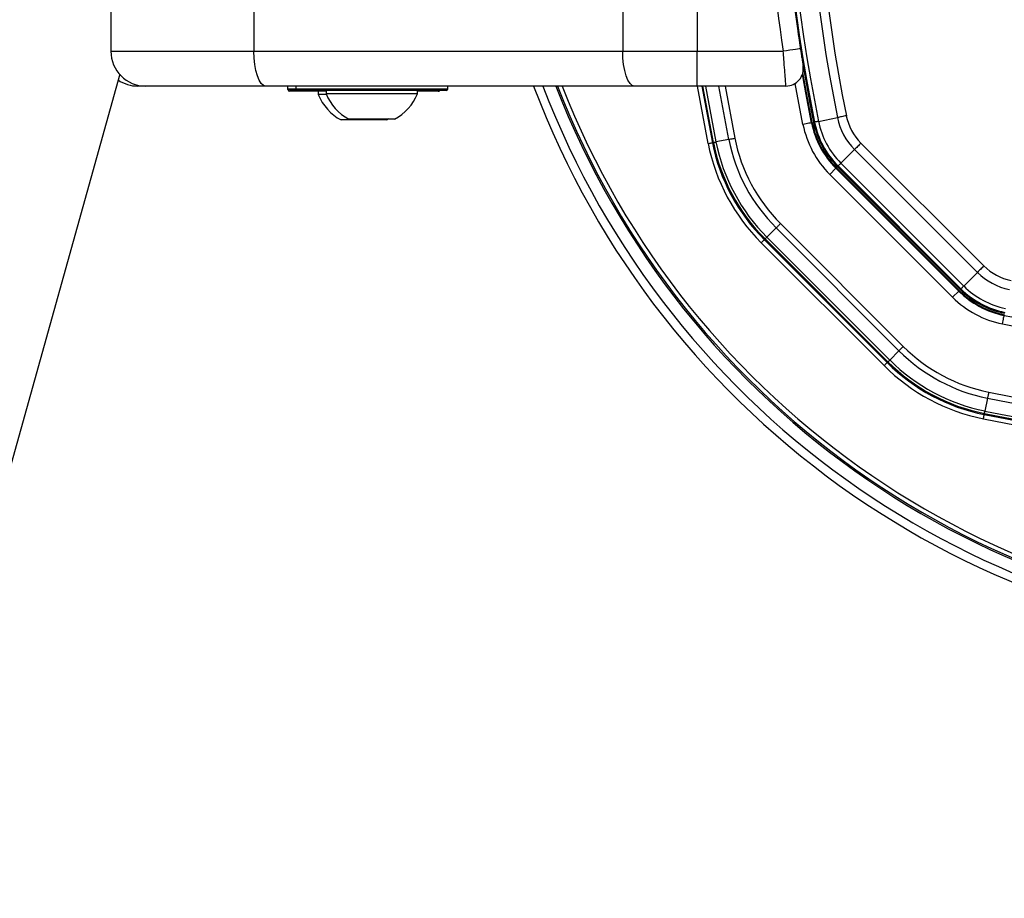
# Paper-space layout '4M DUO In Ground Anchor' of a CAD drawing. Header units: millimetres. Extents: x 20 to 26560, y 40 to 17993.
# Tile 55 of 89: x 8793 to 9020, y 13007 to 13209. Entities that reach past the tile are written whole.
import ezdxf

# ---------------------------------------------------------------- set-up
doc = ezdxf.new("R2010")
doc.units = ezdxf.units.MM

psp = doc.layouts.new('4M DUO In Ground Anchor')

# ---------------------------------------------------------------- linework, layer by layer
at = {"color": 7, "linetype": 'Continuous', "lineweight": 25, "ltscale": 2}
for p, q in [((8814.08, 13211.93), (8814.08, 13201.93)), ((8846.98, 13211.93), (8846.98, 13201.93)), ((8931.79, 13211.93), (8931.79, 13201.93)), ((8948.89, 13212.37), (8948.89, 13201.93)), ((8972.08, 13206.46), (8972.66, 13202.54)), ((8814.08, 13201.93), (8846.98, 13201.93)), ((8846.98, 13201.93), (8931.79, 13201.93)), ((8931.79, 13201.93), (8948.89, 13201.93)), ((8948.89, 13193.93), (8948.89, 13201.93)), ((8948.89, 13201.93), (8968.71, 13201.93)), ((8816.15, 13196.65), (8047.56, 10446.52)), ((8822.08, 13193.93), (8820.28, 13193.93)), ((8849.71, 13193.93), (8822.08, 13193.93)), ((8934.53, 13193.93), (8849.71, 13193.93)), ((8854.78, 13193.13), (8854.78, 13193.93)), ((8856.58, 13193.93), (8856.58, 13193.33)), ((8856.58, 13193.93), (8856.58, 13193.33)), ((8891.18, 13192.93), (8856.98, 13192.93)), ((8863.58, 13192.93), (8863.58, 13192.17)), ((8884.58, 13192.17), (8884.58, 13192.93)), ((8891.58, 13193.33), (8891.58, 13193.93)), ((8891.58, 13193.33), (8891.58, 13193.93)), ((8948.89, 13193.93), (8934.53, 13193.93)), ((8969.34, 13193.93), (8948.89, 13193.93)), ((8950.01, 13193.93), (8952.42, 13180.91)), ((8863.58, 13192.73), (8855.18, 13192.73)), ((8861.78, 13192.73), (8861.78, 13191.97)), ((8863.66, 13191.97), (8861.78, 13191.97)), ((8884.58, 13192.17), (8863.58, 13192.17)), ((8889.38, 13192.73), (8884.58, 13192.73)), ((8877.53, 13186.13), (8867.03, 13186.13)), ((8879.33, 13186.33), (8868.83, 13186.33)), ((8877.53, 13186.13), (8878.08, 13186.44)), ((8976.82, 13185.82), (8981.18, 13186.69)), ((8975.39, 13185.53), (8975.21, 13185.49)), ((8975.93, 13185.64), (8975.71, 13185.59)), ((8956.18, 13181.67), (8953.23, 13181.08)), ((8952.66, 13180.96), (8952.42, 13180.91)), ((8981.98, 13176.2), (8985.12, 13179.34)), ((9013.37, 13151.09), (8985.12, 13179.34)), ((8986.59, 13180.82), (9014.84, 13152.57)), ((8980.82, 13175.04), (8979.4, 13173.62)), ((8980.94, 13175.16), (8980.82, 13175.04)), ((9009.07, 13146.79), (8980.82, 13175.04)), ((9009.19, 13146.91), (8980.94, 13175.16)), ((8981.33, 13175.55), (8981.17, 13175.39)), ((8981.17, 13175.39), (9009.42, 13147.14)), ((9009.58, 13147.3), (8981.33, 13175.55)), ((8981.98, 13176.2), (9010.23, 13147.95)), ((8979.4, 13173.62), (9007.65, 13145.37)), ((8967.09, 13161.31), (8964.96, 13159.18)), ((8967.09, 13161.31), (8995.33, 13133.06)), ((8996.33, 13134.06), (8968.09, 13162.31)), ((8993.21, 13130.93), (8964.96, 13159.18)), ((8963.67, 13157.89), (8991.92, 13129.64)), ((8964.55, 13158.77), (8964.37, 13158.59)), ((8992.62, 13130.35), (8964.37, 13158.59)), ((8964.55, 13158.77), (8992.8, 13130.52)), ((9010.23, 13147.95), (9013.37, 13151.09)), ((9009.07, 13146.79), (9007.65, 13145.37)), ((9009.19, 13146.91), (9009.07, 13146.79)), ((9009.58, 13147.3), (9009.42, 13147.14)), ((9019.56, 13141.36), (9019.52, 13141.19)), ((8995.33, 13133.06), (8993.21, 13130.93)), ((8992.8, 13130.52), (8992.62, 13130.35)), ((9015.7, 13122.15), (9015.1, 13119.2)), ((9014.99, 13118.63), (9014.94, 13118.39))]:
    psp.add_line(p, q, dxfattribs=at)
at = {"color": 8, "linetype": 'Continuous', "lineweight": 25, "ltscale": 2}
for p, q in [((8854.78, 13193.33), (8856.58, 13193.33)), ((8854.78, 13193.13), (8856.63, 13193.13)), ((8856.58, 13193.33), (8891.58, 13193.33)), ((8951.44, 13180.71), (8949, 13193.93)), ((8952.66, 13180.96), (8950.26, 13193.93)), ((8950.85, 13193.93), (8953.23, 13181.08)), ((8956.18, 13181.67), (8953.9, 13193.93)), ((8955.33, 13193.93), (8957.56, 13181.95)), ((8973.25, 13185.1), (8971.47, 13194.55))]:
    psp.add_line(p, q, dxfattribs=at)
at = {"color": 7, "linetype": 'Continuous', "lineweight": 25, "ltscale": 2, "flags": 128}
for points in [[(8972.66, 13202.54), (8972.59, 13202.53), (8972.36, 13202.49), (8972, 13202.44), (8971.51, 13202.36), (8970.91, 13202.27), (8970.22, 13202.16), (8969.48, 13202.05), (8968.71, 13201.93)], [(8849.71, 13193.93), (8849.18, 13194.09), (8848.67, 13194.54), (8848.19, 13195.28), (8847.78, 13196.28), (8847.44, 13197.49), (8847.19, 13198.87), (8847.03, 13200.37), (8846.98, 13201.93)], [(8934.53, 13193.93), (8934, 13194.09), (8933.48, 13194.54), (8933.01, 13195.28), (8932.59, 13196.28), (8932.25, 13197.49), (8932, 13198.87), (8931.85, 13200.37), (8931.79, 13201.93)], [(8975.21, 13185.49), (8973.89, 13192.41), (8973.13, 13196.66)], [(8975.39, 13185.53), (8974.07, 13192.39), (8973.24, 13197.05)], [(8983.23, 13187.11), (8982.94, 13187.05), (8982.66, 13186.99), (8982.39, 13186.94), (8982.12, 13186.88), (8981.87, 13186.83), (8981.62, 13186.78), (8981.39, 13186.74), (8981.18, 13186.69)], [(8975.21, 13185.49), (8975.17, 13185.49), (8975.06, 13185.46), (8974.87, 13185.43), (8974.63, 13185.38), (8974.33, 13185.32), (8974, 13185.25), (8973.63, 13185.18), (8973.25, 13185.1)], [(8976.82, 13185.82), (8976.63, 13185.78), (8976.45, 13185.74), (8976.3, 13185.71), (8976.17, 13185.69), (8976.07, 13185.67), (8975.99, 13185.65), (8975.94, 13185.64), (8975.93, 13185.64)], [(8956.18, 13181.67), (8956.32, 13181.7), (8956.47, 13181.73), (8956.64, 13181.76), (8956.81, 13181.79), (8956.99, 13181.83), (8957.18, 13181.87), (8957.37, 13181.91), (8957.56, 13181.95)], [(8951.44, 13180.71), (8951.62, 13180.75), (8951.8, 13180.79), (8951.97, 13180.82), (8952.12, 13180.85), (8952.24, 13180.88), (8952.33, 13180.89), (8952.39, 13180.91), (8952.42, 13180.91)], [(8952.66, 13180.96), (8952.67, 13180.96), (8952.71, 13180.97), (8952.76, 13180.98), (8952.82, 13180.99), (8952.9, 13181.01), (8953, 13181.03), (8953.11, 13181.05), (8953.23, 13181.08)], [(8986.59, 13180.82), (8986.39, 13180.61), (8986.19, 13180.41), (8985.99, 13180.21), (8985.8, 13180.02), (8985.62, 13179.84), (8985.44, 13179.66), (8985.27, 13179.5), (8985.12, 13179.34)], [(8981.98, 13176.2), (8981.83, 13176.06), (8981.71, 13175.93), (8981.6, 13175.82), (8981.51, 13175.73), (8981.43, 13175.65), (8981.38, 13175.6), (8981.34, 13175.56), (8981.33, 13175.55)], [(8967.09, 13161.31), (8967.19, 13161.41), (8967.3, 13161.52), (8967.42, 13161.64), (8967.54, 13161.77), (8967.67, 13161.9), (8967.81, 13162.03), (8967.95, 13162.17), (8968.09, 13162.31)], [(8964.55, 13158.77), (8964.56, 13158.78), (8964.58, 13158.8), (8964.62, 13158.84), (8964.67, 13158.89), (8964.72, 13158.95), (8964.79, 13159.01), (8964.87, 13159.09), (8964.96, 13159.18)], [(8963.67, 13157.89), (8963.8, 13158.02), (8963.93, 13158.15), (8964.05, 13158.27), (8964.16, 13158.38), (8964.25, 13158.47), (8964.31, 13158.53), (8964.36, 13158.58), (8964.37, 13158.59)], [(9014.84, 13152.57), (9014.64, 13152.36), (9014.44, 13152.16), (9014.24, 13151.96), (9014.05, 13151.77), (9013.86, 13151.59), (9013.69, 13151.41), (9013.52, 13151.25), (9013.37, 13151.09)], [(9010.23, 13147.95), (9010.08, 13147.81), (9009.96, 13147.68), (9009.85, 13147.57), (9009.75, 13147.48), (9009.68, 13147.4), (9009.63, 13147.35), (9009.59, 13147.32), (9009.58, 13147.3)], [(9019.13, 13139.23), (9019.2, 13139.6), (9019.28, 13139.97), (9019.35, 13140.3), (9019.41, 13140.6), (9019.45, 13140.84), (9019.49, 13141.03), (9019.51, 13141.14), (9019.52, 13141.19)], [(8996.33, 13134.06), (8996.2, 13133.92), (8996.06, 13133.78), (8995.92, 13133.65), (8995.79, 13133.52), (8995.67, 13133.39), (8995.55, 13133.27), (8995.44, 13133.16), (8995.33, 13133.06)], [(8991.92, 13129.64), (8992.05, 13129.77), (8992.18, 13129.9), (8992.3, 13130.02), (8992.41, 13130.13), (8992.5, 13130.22), (8992.56, 13130.28), (8992.61, 13130.33), (8992.62, 13130.35)], [(8992.8, 13130.52), (8992.81, 13130.53), (8992.83, 13130.55), (8992.87, 13130.59), (8992.92, 13130.64), (8992.97, 13130.7), (8993.04, 13130.77), (8993.12, 13130.84), (8993.21, 13130.93)], [(9015.97, 13123.53), (9015.94, 13123.34), (9015.9, 13123.15), (9015.86, 13122.96), (9015.82, 13122.78), (9015.79, 13122.61), (9015.76, 13122.44), (9015.72, 13122.29), (9015.7, 13122.15)], [(9014.74, 13117.41), (9014.78, 13117.59), (9014.82, 13117.78), (9014.85, 13117.94), (9014.88, 13118.09), (9014.9, 13118.21), (9014.92, 13118.3), (9014.93, 13118.36), (9014.94, 13118.39)], [(9014.99, 13118.63), (9014.99, 13118.65), (9015, 13118.68), (9015.01, 13118.73), (9015.02, 13118.79), (9015.04, 13118.87), (9015.06, 13118.97), (9015.08, 13119.08), (9015.1, 13119.2)]]:
    psp.add_lwpolyline(points, dxfattribs=at)
at = {"color": 7, "linetype": 'Continuous', "lineweight": 25, "ltscale": 4}
for centre, radius, start, end in [((9367.86, 13264.43), 399.78, 168.6328, 191.3672), ((9367.86, 13264.43), 398.86, 168.6328, 191.3672), ((9367.86, 13264.43), 394.42, 168.6328, 191.3672), ((9367.86, 13264.43), 392.33, 168.6328, 191.3672), ((9367.86, 13264.43), 400, 181.3385, 191.3672), ((9368.06, 13263.07), 404, 182.9276, 188.7036), ((9367.86, 13264.43), 400, 184.1474, 191.3672), ((8822.08, 13201.93), 8, 180, 270), ((8969.34, 13197.93), 4, 270, 9.2779), ((8820.28, 13201.93), 8, 235.3968, 270), ((8855.18, 13193.13), 0.4, 180, 270), ((8856.98, 13193.33), 0.4, 180, 270), ((8889.38, 13193.13), 0.4, 270, 330), ((8891.18, 13193.33), 0.4, 270, 0), ((9098.46, 13264.43), 200, 200.6403, 339.3597), ((9098.46, 13264.43), 198, 200.8585, 339.1415), ((9098.46, 13264.43), 195.21, 201.1709, 338.8291), ((8872.28, 13196.13), 11.29, 201.6102, 242.2991), ((8874.08, 13196.33), 11.29, 201.6102, 242.2991), ((8874.08, 13196.33), 11.29, 297.7009, 338.3898), ((8995.31, 13189.54), 14.42, 191.3672, 225), ((8995.31, 13189.54), 12.33, 191.3672, 225), ((8995.31, 13189.54), 22.5, 191.3672, 225), ((8995.31, 13189.54), 20.5, 191.3672, 225), ((8995.31, 13189.54), 20.33, 191.3672, 225), ((8995.31, 13189.54), 20, 191.3672, 225), ((8995.31, 13189.54), 19.78, 191.3672, 225), ((8995.31, 13189.54), 18.86, 191.3672, 225), ((8995.31, 13189.54), 39.92, 191.3672, 225), ((8995.31, 13189.54), 38.51, 191.3672, 225), ((8995.31, 13189.54), 44.76, 191.3672, 225), ((8995.31, 13189.54), 43.76, 191.3672, 225), ((8995.31, 13189.54), 43.51, 191.3672, 225), ((8995.31, 13189.54), 42.92, 191.3672, 225), ((9023.56, 13161.29), 12.33, 225, 258.6328), ((9023.56, 13161.29), 14.42, 225, 258.6328), ((9023.56, 13161.29), 18.86, 225, 258.6328), ((9023.56, 13161.29), 22.5, 225, 258.6328), ((9023.56, 13161.29), 20.5, 225, 258.6328), ((9023.56, 13161.29), 20.33, 225, 258.6328), ((9023.56, 13161.29), 20, 225, 258.6328), ((9023.56, 13161.29), 19.78, 225, 258.6328), ((9098.46, 13533.83), 400.5, 258.6328, 266.6948), ((9098.46, 13533.83), 402.5, 258.6328, 281.3672), ((9023.56, 13161.29), 38.51, 225, 258.6328), ((9023.56, 13161.29), 39.92, 225, 258.6328), ((9023.56, 13161.29), 44.76, 225, 258.6328), ((9023.56, 13161.29), 43.76, 225, 258.6328), ((9023.56, 13161.29), 43.51, 225, 258.6328), ((9023.56, 13161.29), 42.92, 225, 258.6328), ((9098.46, 13533.83), 418.51, 258.6328, 281.3672), ((9098.46, 13533.83), 419.92, 258.6328, 281.3672), ((9098.46, 13533.83), 423.76, 258.6328, 281.3672), ((9098.46, 13533.83), 423.51, 258.6328, 281.3672), ((9098.46, 13533.83), 422.92, 258.6328, 281.3672), ((9098.46, 13533.83), 424.76, 258.6328, 281.3672)]:
    psp.add_arc(centre, radius, start, end, dxfattribs=at)
at = {"color": 8, "linetype": 'Continuous', "lineweight": 25, "ltscale": 4}
for radius, start, end in [(194.87, 201.2097, 338.7903), (193.87, 201.3244, 338.6756)]:
    psp.add_arc((9098.46, 13264.43), radius, start, end, dxfattribs=at)
at = {"color": 7, "linetype": 'Continuous', "lineweight": 25, "ltscale": 2}
for points, knots in [([(8972.66, 13202.54), (8972.71, 13202.23), (8972.83, 13201.48), (8973, 13200.36), (8973.16, 13199.37), (8973.27, 13198.71), (8973.28, 13198.62), (8973.29, 13198.58)], [0, 0, 0, 0, 0.148934, 0.363358, 0.575805, 0.787672, 1, 1, 1, 1]), ([(8969.34, 13193.93), (8969.34, 13194.02), (8969.32, 13194.19), (8969.21, 13195.54), (8969.05, 13197.54), (8968.87, 13199.79), (8968.76, 13201.31), (8968.71, 13201.93)], [0, 0, 0, 0, 0.212247, 0.424029, 0.636454, 0.850955, 1, 1, 1, 1])]:
    psp.add_open_spline(points, degree=3, knots=knots, dxfattribs=at)

doc.saveas('drawing.dxf')
